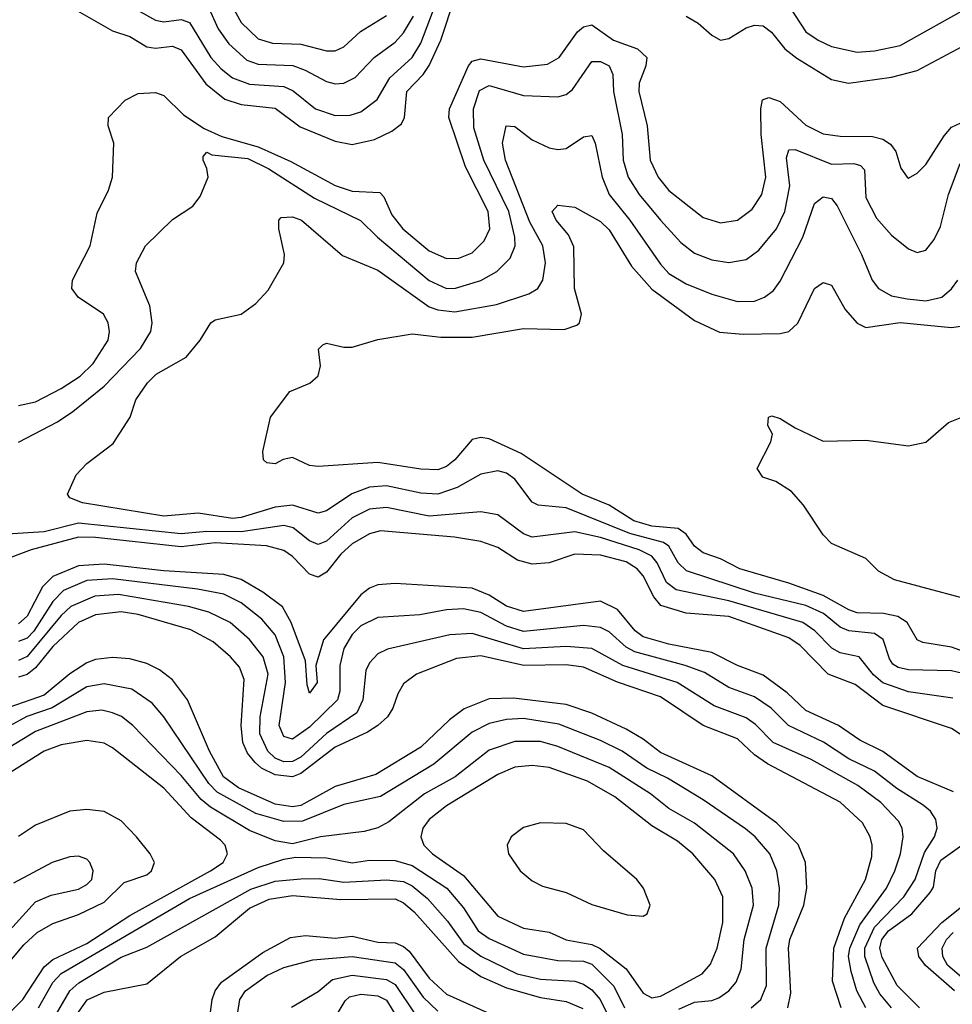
# Model space of a CAD drawing. Header units: inches. Extents: x 1305375 to 1407406, y 744550 to 841633.
# Tile 171 of 256: x 1317293 to 1319472, y 822719 to 825018. Entities that reach past the tile are written whole.
import ezdxf

# ---------------------------------------------------------------- set-up
doc = ezdxf.new("R2010")
doc.units = ezdxf.units.IN
doc.header["$MEASUREMENT"] = 0
doc.layers.add('B3812', color=7, linetype='Continuous')

msp = doc.modelspace()

# ---------------------------------------------------------------- linework, layer by layer
at = {"layer": 'B3812', "color": 5}
for points, elevation in [([(1317570, 825039.9), (1317610, 825017), (1317630, 825013.4), (1317670, 825018.7), (1317690, 825011.6), (1317739.7, 824930), (1317763.3, 824903.3), (1317790, 824882.2), (1317830, 824867.5), (1317910, 824862.2), (1317932, 824852), (1317983.8, 824810), (1318030, 824794.1), (1318065, 824795), (1318090, 824803), (1318128.3, 824831.7), (1318157.4, 824882.6), (1318209.9, 824930), (1318230, 824963.6), (1318293.5, 825130)], 1540), ([(1317768.5, 825088.5), (1317810, 825011.5), (1317850, 824973.6), (1317883.3, 824963.3), (1317950, 824961.2), (1318010, 824945.1), (1318030, 824945.3), (1318050, 824954.6), (1318089.5, 824990.5), (1318150, 825027.5)], 1580), ([(1317390, 825060.4), (1317510, 824991.8), (1317550, 824978.9), (1317590, 824955), (1317610, 824951.8), (1317650, 824956.2), (1317670, 824947.4), (1317728.2, 824868.2), (1317772.4, 824832.4), (1317810, 824820.1), (1317890, 824811.2), (1317948.2, 824768.2), (1318030, 824734.2), (1318070, 824726.4), (1318122.1, 824737.9), (1318162.1, 824757.9), (1318184.8, 824775.2), (1318192.1, 824790), (1318197.8, 824850), (1318236, 824890), (1318250, 824911), (1318276.6, 824970), (1318309.8, 825070.2)], 1520), ([(1317731.6, 825051.6), (1317757, 824997), (1317781.4, 824961.4), (1317823.3, 824923.3), (1317850, 824914.3), (1317930.9, 824910.9), (1317960.3, 824900.3), (1318010, 824873.4), (1318030, 824868.5), (1318050, 824870.1), (1318076.6, 824883.4), (1318120.9, 824930), (1318170, 824965.2), (1318190, 824987.2), (1318213.4, 825026.6)], 1560), ([(1319090.3, 825050.3), (1319130.1, 824990), (1319158.3, 824970), (1319190, 824955.8), (1319250, 824941.9), (1319290, 824945.2), (1319350, 824957.9), (1319514.9, 825050)], 1540), ([(1318850, 825026.1), (1318878.5, 825010), (1318910, 824981.6), (1318930, 824970.1), (1318950, 824974.1), (1318990, 824999), (1319010, 825005.1), (1319030, 825003.7), (1319049.3, 824989.3), (1319080.7, 824950), (1319108.5, 824928.5), (1319190, 824878.6), (1319229.5, 824869.5), (1319330, 824883.5), (1319390, 824899.7), (1319530, 824974.1)], 1520), ([(1317290, 824116.7), (1317330, 824125.7), (1317390, 824156.6), (1317434.1, 824185.9), (1317464.9, 824215.1), (1317499.9, 824270), (1317502.8, 824290), (1317499.5, 824310), (1317489, 824330), (1317429.9, 824370), (1317414.7, 824390), (1317415.9, 824410), (1317457.7, 824490), (1317473.8, 824566.2), (1317500.4, 824619.6), (1317509.8, 824650), (1317512.8, 824730), (1317499.8, 824770), (1317500.3, 824790), (1317539, 824830), (1317570, 824845.3), (1317610, 824847.7), (1317630, 824841.1), (1317675.5, 824795.5), (1317723.7, 824763.7), (1317765.5, 824745.5), (1317850, 824721.1), (1317926.5, 824686.5), (1318030, 824630.5), (1318070, 824617.7), (1318134.6, 824614.6), (1318144, 824604), (1318162.1, 824562.1), (1318188.2, 824530), (1318250, 824477.9), (1318290, 824460.1), (1318318.6, 824461.4), (1318350, 824473.6), (1318378.3, 824501.7), (1318391.2, 824530), (1318387.3, 824570), (1318334.5, 824674.5), (1318295.3, 824790), (1318296.9, 824810), (1318341.9, 824910), (1318350, 824921.4), (1318370, 824926.3), (1318470, 824907.6), (1318525.8, 824914.2), (1318553.1, 824930), (1318596.2, 824990), (1318610, 825001.7), (1318630, 825006), (1318680.4, 824970), (1318736.6, 824950), (1318758.3, 824930), (1318755.6, 824910), (1318740.6, 824870), (1318739.7, 824850), (1318759.4, 824770), (1318765.7, 824690), (1318785, 824650), (1318810, 824619.1), (1318890, 824555.9), (1318930, 824543.4), (1318970, 824549.6), (1319004.6, 824575.4), (1319027.2, 824610), (1319036.1, 824650), (1319025.1, 824750), (1319024.4, 824810), (1319028.8, 824831.2), (1319043.6, 824836.4), (1319070, 824827.2), (1319130, 824771.6), (1319170, 824751.8), (1319210, 824746.3), (1319285.4, 824745.4), (1319310, 824739.3), (1319327.3, 824727.3), (1319339.8, 824710), (1319351.6, 824671.6), (1319366.7, 824650), (1319370, 824647.9), (1319390, 824659.7), (1319410, 824680.2), (1319452.8, 824747.2), (1319470, 824766.7), (1319490, 824776.7)], 1480), ([(1317290, 824031.5), (1317381, 824079), (1317416.9, 824103.1), (1317490, 824162), (1317574.9, 824250), (1317599.6, 824290), (1317602.6, 824310), (1317596.7, 824350), (1317563.4, 824430), (1317565.6, 824450), (1317587, 824490), (1317650, 824551.5), (1317697.5, 824582.5), (1317714.9, 824605.1), (1317732.9, 824650), (1317730.5, 824670.5), (1317721.6, 824690), (1317721.2, 824698.8), (1317730, 824708.4), (1317742.2, 824702.2), (1317826.3, 824693.7), (1317874.9, 824670), (1317981.6, 824601.6), (1318089.2, 824549.2), (1318129.2, 824510), (1318250, 824408.7), (1318290, 824390.4), (1318310.9, 824390.9), (1318370.7, 824409.3), (1318408.1, 824430), (1318439.1, 824460.9), (1318450.3, 824490), (1318450.2, 824510), (1318435.6, 824570), (1318377.5, 824690), (1318354.4, 824765.6), (1318353.6, 824810), (1318367.3, 824852.7), (1318390, 824864.3), (1318470, 824841), (1318550, 824837.8), (1318570, 824843.5), (1318584.7, 824855.3), (1318630, 824920.7), (1318650, 824920.8), (1318670.6, 824910), (1318678.5, 824890), (1318680.5, 824850), (1318700.8, 824750), (1318702.8, 824690), (1318714.9, 824650), (1318740.1, 824610), (1318790, 824549.6), (1318837.4, 824497.4), (1318870, 824472.5), (1318910, 824457.2), (1318950, 824451), (1318990, 824458.2), (1319019.9, 824480.1), (1319061.3, 824530), (1319080.7, 824570), (1319092.7, 824630), (1319084.4, 824695.6), (1319090, 824714.4), (1319104.8, 824715.2), (1319190, 824681), (1319241.9, 824681.9), (1319257.6, 824677.6), (1319267.1, 824667.1), (1319270, 824602.8), (1319294.5, 824554.5), (1319330, 824514.5), (1319370, 824482.7), (1319390, 824474.7), (1319410, 824480.2), (1319430, 824504.7), (1319444.6, 824535.4), (1319463.3, 824610), (1319490, 824682.4)], 1460), ([(1319510, 823487.7), (1319470, 823497.5), (1319370, 823499.9), (1319345.4, 823505.4), (1319332.9, 823512.9), (1319325.1, 823525.1), (1319310.6, 823570.6), (1319290, 823584.8), (1319230, 823590.5), (1319210, 823599.2), (1319171.4, 823631.4), (1319130, 823649.6), (1319010, 823678.8), (1318850.6, 823730.6), (1318831.8, 823750), (1318810, 823788.5), (1318796.9, 823796.9), (1318718.4, 823818.4), (1318570, 823877.9), (1318504.2, 823884.2), (1318490, 823891.4), (1318450, 823944.8), (1318430, 823958.8), (1318410, 823964.3), (1318370, 823957), (1318314.7, 823925.3), (1318270, 823909.7), (1318230, 823912), (1318150, 823929.5), (1318110, 823926.5), (1318069.1, 823910.9), (1318010, 823870.7), (1317990, 823865.9), (1317930, 823884.6), (1317890, 823880), (1317810, 823855.5), (1317790, 823853.4), (1317710, 823865.4), (1317630, 823858.3), (1317439.3, 823890), (1317410, 823901.7), (1317404.4, 823910), (1317424.8, 823955.2), (1317450, 823981.3), (1317511.5, 824028.5), (1317551, 824090), (1317564.6, 824130), (1317591.4, 824170), (1317611.7, 824190), (1317682, 824230), (1317714.7, 824270), (1317739.3, 824310), (1317750, 824317.1), (1317810, 824330.3), (1317844.8, 824355.2), (1317873.8, 824386.2), (1317909.8, 824450), (1317911.6, 824470), (1317898.5, 824530), (1317898.3, 824550), (1317903.6, 824556.4), (1317930, 824557.5), (1317951, 824550), (1318047.4, 824467.4), (1318130, 824433.1), (1318250, 824347.8), (1318270, 824340.2), (1318310, 824335.5), (1318407, 824353), (1318482.5, 824377.5), (1318503.4, 824390), (1318515.4, 824410), (1318521.4, 824450), (1318515, 824490), (1318485.2, 824545.2), (1318428.2, 824690), (1318420.8, 824730), (1318429.3, 824770), (1318450, 824768.8), (1318490, 824737.2), (1318530, 824718.8), (1318550, 824714.6), (1318570, 824717.6), (1318610, 824744.2), (1318630, 824747.8), (1318637.5, 824730), (1318653.9, 824650), (1318670.1, 824610), (1318718.5, 824550), (1318790, 824447.4), (1318810, 824425.6), (1318850, 824400.8), (1318910, 824377.1), (1318970, 824360.3), (1319010, 824361), (1319033.3, 824370), (1319054.2, 824385.8), (1319070, 824407.1), (1319122.9, 824510), (1319150, 824589), (1319170, 824604.2), (1319190, 824600.5), (1319203.3, 824583.3), (1319259.9, 824470), (1319284.6, 824410), (1319299.4, 824390), (1319330, 824373.2), (1319366.2, 824366.2), (1319410, 824361.8), (1319447.6, 824370), (1319470, 824389.5), (1319484.8, 824410)], 1440), ([(1319550, 823523.5), (1319470, 823552.6), (1319403.2, 823563.2), (1319389.9, 823569.9), (1319366.7, 823610), (1319344.4, 823624.4), (1319311.3, 823631.3), (1319250, 823633), (1319230, 823639.5), (1319170, 823673.3), (1319090, 823702.1), (1318975.3, 823735.3), (1318930, 823758.9), (1318890, 823772.8), (1318870, 823788.2), (1318850, 823816.7), (1318831.4, 823830), (1318770, 823835.2), (1318727.7, 823847.7), (1318670, 823884.2), (1318606.8, 823910), (1318465, 824005), (1318390, 824039.3), (1318370, 824042.1), (1318350, 824037.4), (1318310, 823989.9), (1318290, 823974.5), (1318270, 823967.2), (1318230, 823968.1), (1318130, 823984), (1317990, 823974.5), (1317970, 823976.9), (1317930, 823995.8), (1317908.9, 823991.1), (1317890, 823980.7), (1317870, 823982.9), (1317862.9, 823990), (1317861.3, 824010), (1317878.7, 824090), (1317924.2, 824150), (1317971.1, 824168.9), (1317990, 824186.3), (1317995.4, 824210), (1317991.3, 824248.7), (1318001.4, 824258.6), (1318010, 824262.6), (1318050, 824252.9), (1318070, 824252.9), (1318130, 824271.5), (1318210, 824284.2), (1318277, 824277), (1318350, 824276.5), (1318470, 824296.7), (1318565.1, 824294.9), (1318595, 824305), (1318600.6, 824310), (1318605.9, 824330), (1318589.6, 824390), (1318587.7, 824487.7), (1318575.5, 824515.5), (1318546.5, 824550), (1318537.4, 824570), (1318550, 824584.7), (1318590, 824580.5), (1318650, 824546.4), (1318670, 824527.2), (1318722.1, 824442.1), (1318770, 824389), (1318870, 824315.5), (1318928.2, 824288.2), (1318983.5, 824283.5), (1319070, 824285.3), (1319090.3, 824289.7), (1319110.9, 824309.1), (1319150, 824390.2), (1319170, 824404.2), (1319190, 824397.8), (1319221.6, 824341.6), (1319249.7, 824309.7), (1319270, 824299.1), (1319350, 824311.1), (1319470, 824299.3), (1319497.2, 824302.8)], 1420), ([(1319570, 823647.7), (1319336.8, 823710), (1319299.2, 823730), (1319270, 823759.4), (1319190, 823794.7), (1319170, 823815.1), (1319124, 823884), (1319096.1, 823916.1), (1319059.4, 823939.4), (1319029.2, 823950), (1319016, 823970), (1319048, 824032), (1319051.8, 824050), (1319041.3, 824070), (1319042.7, 824090), (1319050, 824092.8), (1319070, 824087), (1319104.7, 824064.7), (1319170, 824033.5), (1319270, 824036.1), (1319370, 824022.8), (1319410, 824031.8), (1319462.8, 824077.2), (1319490, 824088.1)], 1380), ([(1319473.6, 823433.6), (1319370, 823448.3), (1319310, 823469), (1319287.9, 823487.9), (1319254, 823530), (1319210, 823539.5), (1319190.5, 823550.5), (1319151.1, 823591.1), (1319122.4, 823610), (1318950, 823660.9), (1318826.5, 823686.5), (1318803.9, 823703.9), (1318782.4, 823750), (1318770, 823765.3), (1318740.2, 823780.2), (1318650, 823808.6), (1318590, 823821.7), (1318490, 823809.6), (1318470, 823817.7), (1318410, 823861.5), (1318370, 823868.4), (1318250, 823858.6), (1318150, 823878.8), (1318110, 823875.3), (1318070, 823854.8), (1318010, 823800.6), (1317990, 823792.5), (1317970, 823801), (1317931.7, 823831.7), (1317910, 823836.5), (1317810, 823821.8), (1317730, 823823), (1317670, 823817.1), (1317430, 823842.1), (1317350, 823822.3), (1317263.6, 823816.4)], 1460), ([(1319490, 823349.5), (1319470, 823362.6), (1319310, 823416.5), (1319245.2, 823465.2), (1319182.2, 823490), (1319116.5, 823556.5), (1319090, 823574.2), (1318950, 823624.3), (1318850, 823632.1), (1318790.9, 823650), (1318774.4, 823670), (1318750, 823719.1), (1318735.7, 823735.7), (1318710, 823751.6), (1318650, 823767.9), (1318590, 823769.7), (1318530, 823749.9), (1318490, 823746.2), (1318455.9, 823755.9), (1318410, 823785.5), (1318370, 823799.3), (1318309.2, 823809.2), (1318135.9, 823824.1), (1318110, 823817.7), (1318070, 823793.8), (1318043.2, 823770), (1318010, 823727.6), (1317990, 823716.2), (1317970, 823723.4), (1317930, 823764.3), (1317910, 823778.3), (1317869.3, 823789.3), (1317750, 823796), (1317670, 823787.2), (1317470, 823809), (1317430.5, 823809.5), (1317319.7, 823780.3), (1317247, 823753)], 1480), ([(1319475.1, 823215.1), (1319390, 823250.3), (1319309.4, 823309.4), (1319255.7, 823335.7), (1319206, 823370), (1319130, 823405), (1319086.1, 823446.1), (1319030, 823487.1), (1318970, 823509.9), (1318910, 823540.1), (1318810, 823559.3), (1318750, 823576.5), (1318730.9, 823590.9), (1318690, 823640.5), (1318650, 823660.1), (1318470, 823635.9), (1318430, 823648.2), (1318390, 823674.2), (1318350, 823690.5), (1318170, 823701.6), (1318130, 823698.2), (1318110, 823690.3), (1318090, 823675.1), (1318003, 823570), (1317984.9, 823510), (1317987.6, 823470), (1317970, 823445.5), (1317964.6, 823464.6), (1317960.8, 823520.8), (1317927.2, 823610), (1317906.6, 823646.6), (1317861.3, 823681.3), (1317810, 823710.9), (1317770, 823722.4), (1317630, 823731.2), (1317490, 823746.8), (1317430, 823742.8), (1317370, 823717.8), (1317346.5, 823693.5), (1317310, 823624.7), (1317290, 823607)], 1520), ([(1319330.3, 822710), (1319302.7, 822742.7), (1319288.5, 822768.5), (1319268, 822830), (1319267.7, 822850), (1319290, 822898.5), (1319359.1, 822970), (1319385.3, 823010), (1319407, 823073), (1319430.7, 823110), (1319436.7, 823130), (1319433.2, 823150), (1319420.9, 823170), (1319404, 823184), (1319342.4, 823222.4), (1319290, 823263.3), (1319230, 823291.6), (1319171.2, 823331.2), (1319089.6, 823369.6), (1319048.7, 823410), (1319010, 823436.3), (1318950, 823458.8), (1318893.2, 823493.2), (1318847.7, 823510), (1318730, 823542.1), (1318710, 823552.8), (1318670, 823588.7), (1318650, 823598.5), (1318610, 823603.5), (1318470, 823589.5), (1318430, 823601.9), (1318370, 823633.3), (1318330, 823642.2), (1318290, 823640.2), (1318228.1, 823628.1), (1318130, 823621.8), (1318090, 823602.6), (1318070, 823582), (1318050, 823549.8), (1318040.7, 823510), (1318040.9, 823450), (1318035.5, 823430), (1317970, 823366.2), (1317930, 823338), (1317910, 823343.7), (1317899.3, 823370), (1317913.9, 823470), (1317909.7, 823530), (1317890, 823581.6), (1317858.4, 823618.4), (1317810, 823656.1), (1317770, 823676.4), (1317708.3, 823688.3), (1317510, 823712.2), (1317450, 823708.3), (1317395.2, 823684.8), (1317370, 823659.3), (1317326.3, 823590), (1317310, 823573.9), (1317290, 823565.6)], 1540), ([(1319269.7, 822710), (1319249.2, 822750), (1319235.6, 822795.6), (1319229.4, 822830), (1319232.6, 822850), (1319255.7, 822904.3), (1319318.6, 822990), (1319338, 823030), (1319351.1, 823070), (1319357.2, 823110), (1319354.7, 823130), (1319346.6, 823146.6), (1319305.2, 823190), (1319250.9, 823230), (1319141.9, 823290), (1319053.1, 823330), (1319012.3, 823372.3), (1318990, 823387.9), (1318915.9, 823415.9), (1318828.8, 823470), (1318702, 823510), (1318630, 823549.5), (1318570, 823554.5), (1318470, 823548.6), (1318350, 823584.5), (1318298.3, 823581.7), (1318152.2, 823547.8), (1318130, 823536.9), (1318110, 823515.8), (1318101.9, 823498.1), (1318095, 823430), (1318080.4, 823399.6), (1318010, 823350.9), (1317950, 823296), (1317930, 823285.7), (1317910, 823284.7), (1317890, 823293.5), (1317873, 823310), (1317853.8, 823350), (1317854.5, 823390), (1317873.3, 823490), (1317861.9, 823530), (1317830, 823570.3), (1317784.3, 823610), (1317734.8, 823634.8), (1317687.7, 823647.7), (1317524.1, 823675.9), (1317468.4, 823671.6), (1317412.6, 823647.4), (1317390, 823627), (1317310, 823530.8), (1317290, 823521.2)], 1560), ([(1319212, 822710), (1319192.4, 822772.4), (1319195.2, 822850), (1319220, 822920), (1319269.3, 823010), (1319284, 823064), (1319284.8, 823090), (1319280.1, 823110), (1319262.3, 823142.3), (1319210, 823190.9), (1319040.4, 823280.4), (1319010, 823301.2), (1318970, 823338.3), (1318890, 823369.9), (1318790, 823436.8), (1318690, 823471.3), (1318610, 823506.3), (1318570, 823511.6), (1318470.5, 823509.5), (1318370, 823532.3), (1318313.8, 823526.2), (1318220.1, 823490), (1318190, 823467.2), (1318176.2, 823443.8), (1318164.8, 823410), (1318152.1, 823390), (1318130, 823369.9), (1318105.8, 823354.2), (1318030, 823319.1), (1317950, 823257.8), (1317930, 823250), (1317890, 823254.3), (1317858.2, 823270), (1317843, 823283), (1317825.4, 823305.4), (1317814.5, 823330), (1317810, 823370), (1317817.2, 823477.2), (1317806.2, 823506.2), (1317785.5, 823530), (1317745.1, 823565.1), (1317692.8, 823592.8), (1317570, 823629), (1317530, 823635.1), (1317470, 823627.8), (1317430, 823609.9), (1317370, 823554.3), (1317330, 823504.4), (1317310, 823489.1), (1317290, 823482.3)], 1580), ([(1319088, 822710), (1319095, 822745), (1319089.4, 822850), (1319092.6, 822870), (1319124.9, 822950), (1319131.9, 822990), (1319128.8, 823050), (1319112, 823092), (1319061.9, 823141.9), (1318910, 823251.9), (1318790, 823306.3), (1318750, 823338.2), (1318710, 823361.5), (1318630, 823398.3), (1318570, 823418.9), (1318446.5, 823433.5), (1318390, 823431.9), (1318331.5, 823408.5), (1318297, 823383), (1318230, 823319), (1318124.8, 823255.2), (1318030, 823227.2), (1317950, 823182.7), (1317930, 823179.8), (1317890, 823186), (1317804.4, 823224.4), (1317768.8, 823250), (1317736.4, 823310), (1317685.3, 823430), (1317650, 823476.4), (1317619.5, 823499.5), (1317590, 823514.9), (1317550, 823525.5), (1317510, 823528.7), (1317470, 823523.5), (1317450, 823516.2), (1317410, 823490.5), (1317350, 823440.7), (1317270, 823412.8)], 1620), ([(1319002.4, 822710), (1319024.3, 822730), (1319037.6, 822762.4), (1319036.9, 822850), (1319067, 822950), (1319068, 822990), (1319062.2, 823030), (1319045.4, 823070), (1319011.2, 823110), (1318988.5, 823128.5), (1318890, 823196.3), (1318806.5, 823246.5), (1318758.4, 823270), (1318700.9, 823310), (1318650, 823334.9), (1318552.5, 823372.5), (1318470, 823385.8), (1318430, 823383.8), (1318390, 823374.5), (1318350, 823354), (1318260.3, 823279.7), (1318135.8, 823204.2), (1318050, 823185.1), (1317953.4, 823146.6), (1317910, 823145.6), (1317844.4, 823164.4), (1317754.3, 823214.3), (1317734.6, 823234.6), (1317629.5, 823390), (1317602.1, 823422.1), (1317554.8, 823454.8), (1317490, 823467.3), (1317450, 823460.1), (1317368.7, 823411.3), (1317309.3, 823390.7), (1317270, 823369.2)], 1640), ([(1318832.8, 822707.2), (1318870, 822723.6), (1318910, 822727.7), (1318926.1, 822733.9), (1318950.2, 822749.8), (1318967.2, 822770), (1318979, 822801), (1318985.8, 822870), (1319007.5, 822950), (1319004.4, 822990), (1318988.4, 823030), (1318960.6, 823070), (1318870, 823142), (1318810, 823175.7), (1318767.2, 823210), (1318670, 823271.9), (1318550, 823320.8), (1318510, 823332.5), (1318450, 823332.2), (1318390, 823312.3), (1318310.1, 823250), (1318238.5, 823210), (1318155.5, 823144.5), (1318130, 823131.1), (1318097.7, 823122.3), (1317995.8, 823110), (1317930, 823093.7), (1317890, 823100.7), (1317830, 823124.5), (1317738.7, 823178.7), (1317716.8, 823196.8), (1317670, 823253.1), (1317557.5, 823370), (1317530.4, 823390.4), (1317510, 823399.6), (1317485.2, 823405.2), (1317450, 823401.3), (1317330, 823356.1), (1317270, 823319.3)], 1660), ([(1317270, 822699.4), (1317300.3, 822730), (1317350, 822806.2), (1317370, 822823.1), (1317450, 822860.3), (1317550, 822926.3), (1317739.1, 823030), (1317768.2, 823050), (1317778.2, 823070), (1317773.1, 823090), (1317761.9, 823101.9), (1317693.9, 823153.9), (1317630, 823223.1), (1317510, 823317.6), (1317490, 823328.2), (1317450, 823335), (1317390, 823324.6), (1317350, 823309.6), (1317270, 823258.9)], 1680), ([(1317250, 822794.9), (1317302.8, 822857.2), (1317333.7, 822886.3), (1317370, 822907.5), (1317430, 822928.7), (1317490, 822957.2), (1317537, 823003), (1317590, 823020.8), (1317600.7, 823030), (1317607.5, 823050), (1317597.6, 823070), (1317566.2, 823110), (1317530, 823147.3), (1317490, 823168.6), (1317450, 823173.6), (1317410, 823169.9), (1317330, 823136.7), (1317290, 823110.8)], 1720), ([(1319395.3, 822710), (1319342.9, 822762.9), (1319308, 822828), (1319302.6, 822850), (1319307.4, 822870), (1319322.9, 822890), (1319377.3, 822930), (1319420.5, 822979.5), (1319427.7, 822992.3), (1319433.5, 823030), (1319444.9, 823055.1), (1319494.3, 823090)], 1520), ([(1317230.8, 822850), (1317330, 822957.7), (1317366.6, 822973.4), (1317430, 822987.2), (1317450, 822998.2), (1317461.4, 823010), (1317464.4, 823030), (1317456.8, 823050), (1317450, 823057.2), (1317430, 823064.5), (1317410, 823062.9), (1317368.8, 823050), (1317278.7, 823001.3)], 1740), ([(1317336.5, 822710), (1317370.6, 822769.4), (1317390, 822790.5), (1317690, 822965.7), (1317850, 823038), (1317910, 823057.6), (1317938.1, 823061.9), (1318010, 823061), (1318070, 823049), (1318110, 823055.6), (1318170, 823054.6), (1318210, 823043.1), (1318290.7, 822990), (1318330, 822943.6), (1318364.3, 822890), (1318390, 822872.5), (1318470, 822835.6), (1318550, 822821.1), (1318610, 822819.7), (1318630, 822812.1), (1318681.1, 822761.1), (1318706.1, 822710)], 1660), ([(1317370, 822681.9), (1317409.9, 822750), (1317431.1, 822768.9), (1317530, 822828.5), (1317590, 822852.3), (1317832.6, 822987.4), (1317890, 823006), (1317950, 823011.7), (1317992.4, 823012.4), (1318050, 823003.6), (1318150, 823009.6), (1318190, 823005.3), (1318210, 822995), (1318246, 822966), (1318292.7, 822912.7), (1318330, 822860.5), (1318370, 822830.8), (1318455, 822790), (1318510, 822777.6), (1318590, 822772.6), (1318610, 822765.8), (1318630, 822752.1), (1318649.3, 822730), (1318689, 822650)], 1640), ([(1317394.4, 822650), (1317450.9, 822729.1), (1317490, 822746.8), (1317590, 822766.7), (1317668.8, 822830), (1317750, 822875.9), (1317830, 822943.1), (1317875.8, 822964.2), (1317930, 822972.5), (1318043.3, 822963.3), (1318170, 822964.6), (1318190, 822955.9), (1318214.9, 822934.9), (1318318.4, 822818.4), (1318370, 822783.2), (1318430, 822757.2), (1318510, 822734.9), (1318570, 822725), (1318608.9, 822708.9)], 1620), ([(1319477.4, 822750), (1319409.3, 822809.3), (1319393.8, 822830), (1319390.3, 822850), (1319447.7, 822910), (1319493.5, 822946.5)], 1480), ([(1317734.6, 822670), (1317742.4, 822730), (1317749.9, 822750), (1317764.6, 822770), (1317860.7, 822839.3), (1317925.5, 822874.5), (1317960.7, 822879.3), (1318030, 822873), (1318070, 822877.9), (1318130, 822863.5), (1318170, 822862.5), (1318190, 822853.9), (1318202.6, 822842.6), (1318250, 822779.5), (1318290, 822742.1), (1318430, 822679.1)], 1580), ([(1319590, 822698.4), (1319460.9, 822810), (1319450.2, 822830), (1319448.6, 822850), (1319458.7, 822870), (1319474, 822886)], 1460), ([(1317797.8, 822670), (1317807.6, 822730), (1317820.4, 822750), (1317870, 822785.9), (1317910, 822804.7), (1317977.9, 822822.1), (1318070, 822830), (1318170, 822815.1), (1318190, 822799.8), (1318235.5, 822735.5), (1318270, 822702.9)], 1560), ([(1317928.2, 822711.8), (1317990, 822748.2), (1318023.7, 822776.3), (1318070, 822786.7), (1318150, 822776.7), (1318170, 822764.7), (1318216.5, 822696.5)], 1540), ([(1318030, 822688), (1318053, 822727), (1318063.7, 822736.3), (1318090, 822742.2), (1318130, 822738.1), (1318150, 822728.1), (1318190, 822662.8)], 1520)]:
    msp.add_lwpolyline(points, dxfattribs=dict(at, elevation=elevation))
for points, elevation in [([(1318490, 823276.3), (1318450, 823272.1), (1318410, 823255.2), (1318290, 823182.4), (1318250, 823150.3), (1318234.9, 823130), (1318230.1, 823110), (1318237.5, 823090), (1318257.3, 823070), (1318330, 823019.5), (1318410, 822924.1), (1318470, 822896.5), (1318530, 822886.8), (1318569.4, 822869.4), (1318630, 822858.4), (1318649.1, 822849.1), (1318710, 822801.5), (1318750, 822744.9), (1318770, 822734.1), (1318790, 822737.7), (1318810, 822747.9), (1318887.5, 822790), (1318907.4, 822812.6), (1318922.9, 822850), (1318936.2, 822910), (1318935.6, 822970), (1318917.5, 823010), (1318865.8, 823070), (1318830, 823099.4), (1318770, 823135.4), (1318683.2, 823203.2), (1318619.4, 823239.4), (1318530, 823271.4)], 1680), ([(1318510, 823142.4), (1318470, 823131.3), (1318441.1, 823110), (1318432.2, 823090), (1318434.7, 823070), (1318462.1, 823030), (1318490, 823006.6), (1318514.2, 822994.2), (1318570, 822980.1), (1318630, 822951.5), (1318712.6, 822927.4), (1318750, 822924.6), (1318759.2, 822930), (1318766, 822950), (1318750.4, 822990), (1318734.6, 823010), (1318657.3, 823077.3), (1318610, 823126), (1318570, 823141)], 1720)]:
    msp.add_lwpolyline(points, close=True, dxfattribs=dict(at, elevation=elevation))

doc.saveas('drawing.dxf')
